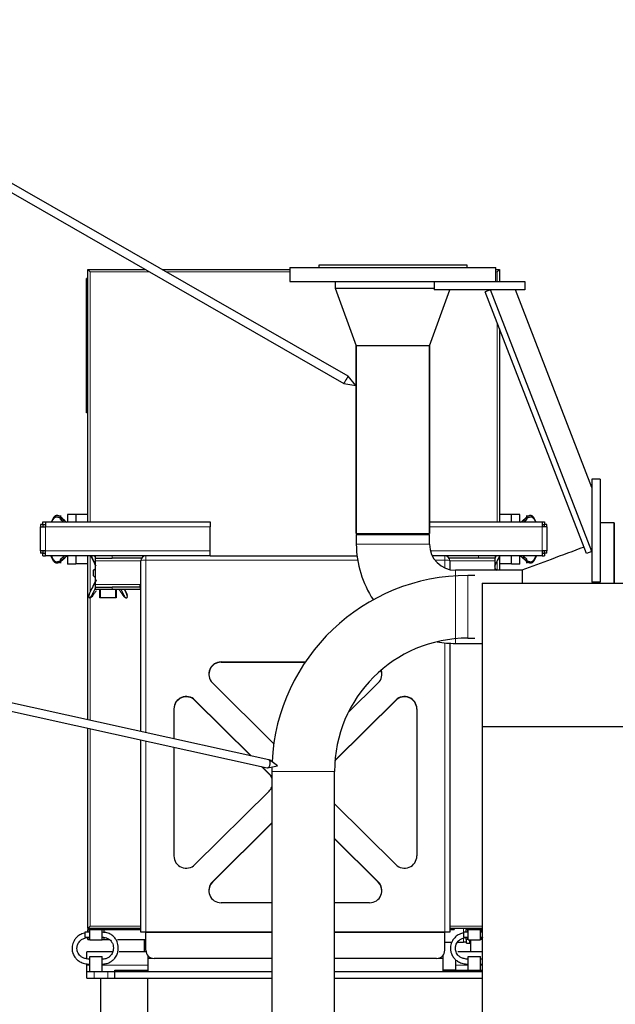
# Model space of a CAD drawing. Header units: inches. Extents: x 0 to 20790, y -12 to 14700.
# Tile 120 of 132: x 13544 to 14267, y 11791 to 12987. Entities that reach past the tile are written whole.
import ezdxf

# ---------------------------------------------------------------- set-up
doc = ezdxf.new("R2010")
doc.units = ezdxf.units.IN
doc.layers.add('1', color=7, linetype='Continuous', true_color=0xffffff)
doc.layers.add('254', color=7, linetype='Continuous', true_color=0xffffff)

msp = doc.modelspace()

# ---------------------------------------------------------------- linework, layer by layer
at = {"layer": '1', "color": 2, "linetype": 'Continuous', "lineweight": 25}
for p, q in [((13871.802, 12685.691), (13871.802, 12668.691)), ((13871.802, 12685.691), (14121.802, 12685.691)), ((13906.802, 12688.691), (13906.802, 12685.691)), ((14086.802, 12688.691), (13906.802, 12688.691)), ((14086.802, 12685.691), (14086.802, 12688.691)), ((14121.802, 12668.691), (14121.802, 12685.691)), ((13626.302, 12670.476), (13626.302, 12683.191)), ((13626.302, 12683.191), (13696.498, 12683.191)), ((13629.102, 12680.391), (13626.302, 12683.191)), ((13716.592, 12683.191), (13871.802, 12683.191)), ((14121.802, 12683.191), (14126.302, 12683.191)), ((14123.502, 12680.391), (14126.302, 12683.191)), ((14126.302, 12683.191), (14126.302, 12668.691)), ((13624.802, 12666.191), (13624.802, 12672.191)), ((13626.302, 12672.191), (13624.802, 12672.191)), ((13624.802, 12515.191), (13624.802, 12666.191)), ((13626.302, 12666.191), (13626.302, 12670.476)), ((13626.302, 12515.191), (13626.302, 12666.191)), ((13871.802, 12668.691), (14071.806, 12668.691)), ((13926.802, 12668.691), (13926.802, 12660.691)), ((14046.802, 12668.691), (14046.802, 12658.691)), ((14071.803, 12668.691), (14156.802, 12668.691)), ((14156.802, 12668.691), (14156.802, 12658.691)), ((13926.802, 12660.691), (13952.28, 12590.691)), ((13926.802, 12660.691), (14046.803, 12660.691)), ((13926.802, 12660.691), (14046.803, 12660.691)), ((14041.325, 12590.691), (14066.074, 12658.69)), ((14156.802, 12658.691), (14046.802, 12658.691)), ((14115.273, 12658.691), (14108.946, 12656.243)), ((14231.976, 12338.3), (14108.946, 12656.243)), ((14238.302, 12340.748), (14115.273, 12658.691)), ((14238.302, 12418.693), (14145.434, 12658.689)), ((14126.302, 12611.378), (14126.302, 12376.691)), ((13996.802, 12590.691), (13952.28, 12590.691)), ((13952.352, 12590.691), (13952.352, 12362.691)), ((13952.352, 12362.691), (13952.352, 12590.691)), ((14041.325, 12590.691), (13996.802, 12590.691)), ((14041.252, 12362.691), (14041.252, 12590.691)), ((14041.252, 12590.691), (14041.252, 12362.691)), ((13624.802, 12509.191), (13624.802, 12515.191)), ((13626.302, 12509.191), (13624.802, 12509.191)), ((13626.302, 12510.906), (13626.302, 12515.191)), ((13626.302, 12376.683), (13626.302, 12510.906)), ((14248.302, 12428.691), (14238.302, 12428.691)), ((14238.302, 12428.691), (14238.302, 12303.691)), ((14248.302, 12428.691), (14248.302, 12303.691)), ((13571.804, 12373.691), (13571.804, 12376.691)), ((13571.804, 12376.691), (13574.802, 12376.691)), ((13574.802, 12376.691), (13574.802, 12370.691)), ((13574.802, 12376.691), (13774.802, 12376.691)), ((13601.802, 12385.891), (13601.802, 12376.691)), ((13611.802, 12385.891), (13601.802, 12385.891)), ((13611.802, 12385.891), (13611.802, 12385.691)), ((13626.302, 12385.691), (13611.802, 12385.691)), ((13611.802, 12385.691), (13611.802, 12376.691)), ((13774.802, 12376.691), (13774.802, 12370.691)), ((14041.252, 12376.691), (14177.802, 12376.691)), ((14140.802, 12385.691), (14126.302, 12385.691)), ((14150.802, 12385.891), (14140.802, 12385.891)), ((14140.802, 12385.691), (14140.802, 12385.891)), ((14140.802, 12376.691), (14140.802, 12385.691)), ((14150.802, 12376.691), (14150.802, 12385.891)), ((14177.802, 12376.691), (14180.8, 12376.691)), ((14177.802, 12376.691), (14177.802, 12370.691)), ((14180.8, 12376.691), (14180.8, 12373.691)), ((14265.302, 12375.691), (14248.302, 12375.691)), ((14265.302, 12375.691), (14248.303, 12375.691)), ((14265.302, 12302.455), (14265.302, 12375.691)), ((14265.302, 12375.691), (14265.302, 12302.446)), ((13568.802, 12373.689), (13568.802, 12370.691)), ((13568.802, 12370.691), (13574.802, 12370.691)), ((13568.802, 12341.691), (13568.802, 12370.691)), ((13571.852, 12373.689), (13571.852, 12370.691)), ((13774.802, 12341.691), (13774.802, 12370.691)), ((13952.352, 12362.691), (14041.252, 12362.691)), ((13977.802, 12362.69), (13977.802, 12361.69)), ((14183.802, 12370.691), (14177.802, 12370.691)), ((14180.752, 12370.691), (14180.752, 12373.689)), ((14183.802, 12370.691), (14183.802, 12373.689)), ((14183.802, 12370.691), (14183.802, 12341.691)), ((13952.352, 12361.691), (13952.352, 12349.691)), ((13952.352, 12361.691), (13996.802, 12361.691)), ((13996.802, 12361.691), (14041.252, 12361.691)), ((14041.252, 12349.691), (14041.252, 12361.691)), ((13568.802, 12341.691), (13568.802, 12338.693)), ((13574.802, 12341.691), (13568.802, 12341.691)), ((13571.804, 12335.691), (13571.804, 12338.691)), ((13571.852, 12341.691), (13571.852, 12338.693)), ((13574.802, 12335.691), (13574.802, 12341.691)), ((13774.802, 12335.691), (13774.802, 12341.691)), ((14183.802, 12341.691), (14177.802, 12341.691)), ((14177.802, 12341.691), (14177.802, 12335.691)), ((14180.752, 12338.693), (14180.752, 12341.691)), ((14180.8, 12338.691), (14180.8, 12335.691)), ((14183.802, 12338.693), (14183.802, 12341.691)), ((14238.302, 12340.748), (14231.976, 12338.3)), ((13571.804, 12335.691), (13574.802, 12335.691)), ((13601.802, 12335.691), (13601.802, 12325.491)), ((13611.802, 12335.691), (13611.802, 12325.691)), ((13626.302, 12136.533), (13626.302, 12335.685)), ((13635.802, 12332.691), (13635.802, 12335.691)), ((13635.802, 12329.691), (13635.802, 12332.691)), ((13635.802, 12332.691), (13655.802, 12332.691)), ((13635.802, 12300.691), (13635.802, 12329.691)), ((13691.606, 12332.691), (13655.802, 12332.691)), ((13690.802, 12122.287), (13690.802, 12329.691)), ((13774.802, 12335.691), (13953.167, 12335.691)), ((14100.802, 12332.691), (14064.999, 12332.691)), ((14065.802, 12329.691), (14065.802, 12318.923)), ((14120.802, 12332.691), (14100.802, 12332.691)), ((14120.802, 12335.691), (14120.802, 12332.691)), ((14120.802, 12329.691), (14120.802, 12332.691)), ((14120.802, 12318.141), (14120.802, 12329.691)), ((14126.302, 12334.953), (14126.302, 12318.141)), ((14140.802, 12325.691), (14140.802, 12335.691)), ((14150.802, 12325.491), (14150.802, 12335.691)), ((14177.802, 12335.691), (14180.8, 12335.691)), ((13611.802, 12325.491), (13601.802, 12325.491)), ((13611.802, 12325.691), (13611.802, 12325.491)), ((13626.302, 12325.691), (13611.802, 12325.691)), ((13633.343, 12318.161), (13635.802, 12320.247)), ((13633.343, 12311.161), (13633.343, 12318.161)), ((14153.204, 12318.141), (14072.802, 12318.141)), ((14120.802, 12320.315), (14123.343, 12318.161)), ((14123.343, 12318.161), (14123.343, 12318.141)), ((14140.802, 12325.691), (14126.302, 12325.691)), ((14140.802, 12325.491), (14140.802, 12325.691)), ((14150.802, 12325.491), (14140.802, 12325.491)), ((14153.913, 12318.322), (14153.913, 12302.452)), ((13635.802, 12309.076), (13633.343, 12311.161)), ((14096.302, 12311.737), (14087.802, 12311.737)), ((14105.302, 12302.453), (14105.302, 12128.483)), ((14105.302, 12302.453), (18099.802, 12302.453)), ((14248.302, 12303.691), (14238.302, 12303.691)), ((13635.802, 12297.691), (13635.802, 12300.691)), ((13635.802, 12297.691), (13655.802, 12297.691)), ((13635.802, 12294.691), (13635.802, 12297.691)), ((13655.802, 12294.691), (13635.802, 12294.691)), ((13640.802, 12284.691), (13640.802, 12294.691)), ((13641.843, 12284.491), (13641.843, 12294.691)), ((13689.802, 12297.691), (13655.802, 12297.691)), ((13689.802, 12294.691), (13655.802, 12294.691)), ((13659.843, 12294.691), (13659.843, 12284.491)), ((13660.802, 12294.691), (13660.802, 12284.691)), ((13690.803, 12300.691), (13689.802, 12300.691)), ((13689.802, 12297.691), (13689.802, 12300.691)), ((13689.802, 12297.691), (13689.802, 12294.691)), ((13641.843, 12284.691), (13640.802, 12284.691)), ((13659.843, 12284.491), (13641.843, 12284.491)), ((13660.802, 12284.691), (13659.843, 12284.691)), ((14087.802, 12235.644), (14096.302, 12235.644)), ((14065.802, 12229.442), (14065.802, 11878.691)), ((14072.802, 12229.241), (14105.304, 12229.241)), ((13788.229, 12206.797), (13890.446, 12206.797)), ((13788.229, 12206.406), (13890.184, 12206.406)), ((13852.168, 12107.497), (13777.622, 12181.408)), ((13978.983, 12181.408), (13942.517, 12145.253)), ((13824.606, 12092.759), (13756.409, 12160.375)), ((13824.099, 12092.871), (13756.409, 12159.985)), ((13926.381, 12086.798), (14000.196, 12159.985)), ((13926.416, 12087.223), (14000.196, 12160.375)), ((13730.802, 12149.859), (13730.802, 12113.458)), ((14025.802, 12149.859), (14025.802, 11971.245)), ((13626.302, 11883.191), (13626.302, 12126.283)), ((14105.302, 12128.483), (14105.302, 11747.743)), ((14105.302, 12128.483), (18099.802, 12128.483)), ((13690.802, 11878.691), (13690.802, 12112.041)), ((13730.802, 12103.218), (13730.802, 11971.245)), ((13846.483, 12070.678), (13837.385, 12079.698)), ((13846.483, 12071.068), (13837.892, 12079.586)), ((13849.752, 12073.691), (13849.752, 11713.691)), ((13849.752, 12073.691), (13849.756, 12073.691)), ((13925.852, 11713.691), (13925.852, 12073.691)), ((13756.409, 11960.728), (13846.483, 12050.036)), ((14000.196, 11960.728), (13925.853, 12034.439)), ((13777.622, 11939.696), (13849.752, 12011.211)), ((13777.622, 11939.305), (13849.752, 12010.821)), ((13925.853, 11992.373), (13978.983, 11939.696)), ((13925.853, 11991.982), (13978.983, 11939.305)), ((13849.755, 11914.307), (13788.229, 11914.307)), ((13968.376, 11914.307), (13925.85, 11914.307)), ((13626.302, 11883.191), (13629.102, 11885.991)), ((13628.802, 11878.441), (13622.802, 11878.441)), ((13622.802, 11878.441), (13622.802, 11872.441)), ((13622.802, 11872.441), (13628.802, 11872.441)), ((13690.802, 11883.191), (13626.302, 11883.191)), ((13626.302, 11881.691), (13628.302, 11881.691)), ((13626.302, 11878.441), (13626.302, 11881.691)), ((13626.302, 11869.691), (13626.302, 11872.441)), ((13628.302, 11881.691), (13628.803, 11881.691)), ((13628.302, 11878.441), (13628.302, 11881.691)), ((13628.302, 11869.691), (13628.302, 11872.441)), ((13628.802, 11881.691), (13643.802, 11881.691)), ((13628.802, 11869.191), (13628.802, 11881.691)), ((13643.802, 11869.191), (13643.802, 11881.691)), ((13643.802, 11881.691), (13646.302, 11881.691)), ((13646.302, 11881.691), (13690.802, 11881.691)), ((13646.302, 11878.441), (13646.302, 11881.691)), ((13646.302, 11869.691), (13646.302, 11872.441)), ((13696.802, 11878.691), (13690.802, 11878.691)), ((13696.802, 11878.298), (13696.802, 11878.691)), ((13849.756, 11878.691), (13696.802, 11878.691)), ((13696.802, 11856.691), (13696.802, 11878.298)), ((14059.802, 11878.691), (13925.85, 11878.691)), ((14059.802, 11878.298), (14059.802, 11878.691)), ((14065.802, 11878.691), (14059.802, 11878.691)), ((14059.802, 11856.691), (14059.802, 11878.298)), ((14105.302, 11883.191), (14065.802, 11883.191)), ((14065.803, 11881.691), (14071.302, 11881.691)), ((14071.302, 11883.191), (14071.302, 11881.691)), ((14088.302, 11878.441), (14082.302, 11878.441)), ((14082.302, 11878.441), (14082.302, 11872.441)), ((14082.302, 11872.441), (14088.302, 11872.441)), ((14087.802, 11881.691), (14085.802, 11881.691)), ((14085.802, 11878.441), (14085.802, 11881.691)), ((14085.802, 11869.691), (14085.802, 11872.173)), ((14086.302, 11881.691), (14086.302, 11883.191)), ((14088.303, 11881.691), (14087.802, 11881.691)), ((14087.802, 11878.441), (14087.802, 11881.691)), ((14087.802, 11869.691), (14087.802, 11872.441)), ((14088.302, 11881.691), (14103.302, 11881.691)), ((14088.302, 11869.191), (14088.302, 11881.691)), ((14090.302, 11881.691), (14090.302, 11883.191)), ((14103.302, 11869.191), (14103.302, 11881.691)), ((14103.802, 11881.691), (14103.302, 11881.691)), ((14105.302, 11881.691), (14103.802, 11881.691)), ((14103.802, 11878.441), (14103.802, 11881.691)), ((14103.802, 11869.691), (14103.802, 11872.441)), ((14104.302, 11881.691), (14104.302, 11883.191)), ((13626.302, 11869.691), (13628.302, 11869.691)), ((13628.302, 11869.691), (13628.803, 11869.691)), ((13628.802, 11869.191), (13643.802, 11869.191)), ((13643.802, 11869.691), (13646.302, 11869.691)), ((13646.302, 11869.691), (13652.706, 11869.691)), ((13662.226, 11869.691), (13696.802, 11869.691)), ((13695.302, 11854.691), (13695.302, 11869.691)), ((14059.799, 11866.647), (14068.585, 11866.647)), ((14075.579, 11866.647), (14082.302, 11866.647)), ((14087.802, 11869.691), (14085.802, 11869.691)), ((14086.302, 11865.257), (14086.302, 11869.691)), ((14086.302, 11865.257), (14090.302, 11865.257)), ((14088.303, 11869.691), (14087.802, 11869.691)), ((14088.302, 11869.191), (14103.302, 11869.191)), ((14090.302, 11868.102), (14090.302, 11869.191)), ((14090.302, 11865.257), (14090.302, 11868.102)), ((14090.302, 11868.102), (14091.303, 11868.102)), ((14091.302, 11854.691), (14091.302, 11869.19)), ((14103.802, 11869.691), (14103.302, 11869.691)), ((14105.302, 11869.691), (14103.802, 11869.691)), ((13625.302, 11846.364), (13625.302, 11854.691)), ((13656.382, 11854.691), (13625.302, 11854.691)), ((13628.802, 11830.691), (13628.802, 11849.191)), ((13628.802, 11849.191), (13643.802, 11849.191)), ((13643.802, 11830.691), (13643.802, 11849.191)), ((13697.004, 11854.691), (13664.561, 11854.691)), ((13699.302, 11850.076), (13699.302, 11846.691)), ((14057.302, 11850.076), (14057.302, 11846.691)), ((14105.302, 11854.691), (14075.402, 11854.691)), ((14088.302, 11832.691), (14088.302, 11849.191)), ((14088.302, 11849.191), (14103.302, 11849.191)), ((14103.302, 11832.691), (14103.302, 11849.191)), ((13625.302, 11838.691), (13625.302, 11840.349)), ((13625.302, 11830.691), (13625.302, 11838.691)), ((13699.302, 11846.691), (13699.302, 11830.691)), ((13849.753, 11846.691), (13706.802, 11846.691)), ((14049.802, 11846.691), (13925.851, 11846.691)), ((14057.302, 11846.691), (14057.302, 11830.691)), ((14073.302, 11838.691), (14073.302, 11844.962)), ((14073.302, 11832.734), (14073.302, 11838.691)), ((13625.302, 11830.691), (13634.089, 11830.691)), ((13625.302, 11822.691), (13625.302, 11830.691)), ((13634.089, 11830.691), (13650.516, 11830.691)), ((13650.516, 11830.691), (13659.261, 11830.691)), ((13659.261, 11832.691), (13699.307, 11832.691)), ((13659.261, 11822.691), (13659.261, 11832.691)), ((13659.302, 11830.691), (13849.754, 11830.691)), ((13659.302, 11822.691), (13659.302, 11830.691)), ((13925.846, 11830.691), (14105.299, 11830.691)), ((14057.295, 11832.691), (14105.301, 11832.691)), ((14057.297, 11832.734), (14073.299, 11832.734)), ((13625.302, 11822.691), (13634.089, 11822.691)), ((13634.089, 11822.691), (13650.516, 11822.691)), ((13699.052, 11822.401), (13642.302, 11822.401)), ((13642.302, 11550.55), (13642.302, 11822.401)), ((13650.516, 11822.691), (13659.261, 11822.691)), ((13659.261, 11822.399), (13659.261, 11822.691)), ((13659.261, 11822.691), (13659.306, 11822.691)), ((13659.302, 11822.691), (13849.754, 11822.691)), ((13674.262, 11822.691), (13674.262, 11822.396)), ((13699.052, 11578.691), (13699.052, 11822.401)), ((13925.846, 11822.691), (14105.299, 11822.691))]:
    msp.add_line(p, q, dxfattribs=at)
at = {"layer": '1', "color": 110, "linetype": 'Continuous', "lineweight": 13}
for p, q in [((13701.378, 12680.391), (13629.102, 12680.391)), ((13629.102, 12680.391), (13629.102, 12376.682)), ((13871.807, 12680.391), (13721.478, 12680.391)), ((14123.502, 12680.391), (14121.795, 12680.391)), ((14123.502, 12668.686), (14123.502, 12680.391)), ((13626.302, 12666.191), (13624.802, 12666.191)), ((14123.502, 12376.682), (14123.502, 12618.614)), ((13626.302, 12515.191), (13624.802, 12515.191)), ((13774.802, 12370.691), (13574.802, 12370.691)), ((13574.802, 12370.691), (13574.802, 12341.691)), ((14177.802, 12370.691), (14041.252, 12370.691)), ((14177.802, 12341.691), (14177.802, 12370.691)), ((13574.802, 12341.691), (13774.802, 12341.691)), ((14041.252, 12349.691), (13952.352, 12349.691)), ((14042.284, 12341.691), (14177.802, 12341.691)), ((13629.102, 12335.683), (13629.102, 12291.569)), ((13690.805, 12329.691), (13635.802, 12329.691)), ((13655.802, 12335.691), (13655.802, 12332.691)), ((13696.802, 12330.472), (13696.802, 12120.958)), ((13953.892, 12330.472), (13696.802, 12330.472)), ((14059.802, 12330.472), (14047.778, 12330.472)), ((14059.802, 12320.942), (14059.802, 12330.472)), ((14120.802, 12329.691), (14065.8, 12329.691)), ((14100.802, 12332.691), (14100.802, 12335.691)), ((14123.502, 12318.132), (14123.502, 12329.328)), ((14072.802, 12318.141), (14072.802, 12273.691)), ((14087.802, 12311.737), (14087.802, 12235.644)), ((13689.802, 12300.691), (13635.802, 12300.691)), ((13655.802, 12297.691), (13655.802, 12294.691)), ((13629.102, 12286.182), (13629.102, 12135.916)), ((14072.802, 12273.691), (14072.802, 12229.241)), ((14059.802, 11878.691), (14059.802, 12229.943)), ((13788.229, 12206.797), (13788.229, 12206.406)), ((13756.409, 12160.375), (13756.409, 12159.985)), ((14000.196, 12160.375), (14000.196, 12159.985)), ((13629.102, 12125.676), (13629.102, 11885.991)), ((13696.802, 12110.723), (13696.802, 11878.691)), ((13846.483, 12071.068), (13846.483, 12070.678)), ((13849.756, 12073.691), (13925.849, 12073.691)), ((13777.622, 11939.696), (13777.622, 11939.305)), ((13978.983, 11939.696), (13978.983, 11939.305)), ((13629.102, 11885.991), (13690.81, 11885.991)), ((14065.797, 11885.991), (14105.302, 11885.991)), ((13849.756, 11878.298), (13696.802, 11878.298)), ((14059.802, 11878.298), (13925.85, 11878.298)), ((14082.302, 11883.192), (14082.302, 11878.444)), ((14082.302, 11871.428), (14082.302, 11866.647)), ((13628.803, 11838.691), (13625.302, 11838.691)), ((13699.302, 11838.691), (13643.803, 11838.691)), ((13706.802, 11846.691), (13699.302, 11846.691)), ((14057.302, 11846.691), (14049.802, 11846.691)), ((14088.302, 11838.691), (14073.302, 11838.691)), ((14105.302, 11838.691), (14103.302, 11838.691)), ((13634.089, 11822.691), (13634.089, 11830.691)), ((13650.516, 11822.691), (13650.516, 11830.691))]:
    msp.add_line(p, q, dxfattribs=at)
at = {"layer": '1', "color": 2, "linetype": 'Continuous', "lineweight": 25}
for centre, radius, start, end in [((14072.802, 12349.691), 120.45, 180, 214.059375), ((14072.802, 12349.691), 31.55, 180, 270), ((13696.802, 12329.691), 6, 90, 180), ((14059.802, 12329.691), 6, 0, 90), ((14087.802, 12073.691), 238.047, 90, 177.1875), ((14087.802, 12073.691), 161.953, 90, 180), ((14072.802, 12349.691), 120.45, 259.367344, 270), ((14087.802, 12073.691), 238.047, 178.668281, 180), ((13706.802, 11856.691), 10, 180, 270), ((14049.802, 11856.691), 10, 270, 0)]:
    msp.add_arc(centre, radius, start, end, dxfattribs=at)
at = {"layer": '1', "color": 110, "linetype": 'Continuous', "lineweight": 13}
for centre, start_param, end_param in [((13696.802, 12329.691), 4.71238898, 6.28318531), ((14059.802, 12329.691), 3.14159265, 4.71238898)]:
    msp.add_ellipse(centre, major_axis=(-6, 0), ratio=0.1301739, start_param=start_param, end_param=end_param, dxfattribs=at)
at = {"layer": '1', "color": 2, "linetype": 'Continuous', "lineweight": 25}
for centre, major_axis, ratio, start_param, end_param in [((13788.229, 12191.924), (15, 0), 0.99149118, 1.57079633, 3.92699082), ((13788.229, 12191.534), (15, 0), 0.99149118, 1.57079633, 3.14156811), ((13968.376, 12191.924), (15, 0), 0.99149118, 5.49778714, 6.61594869), ((13968.376, 12191.534), (15, 0), 0.99149118, 0.00002454, 0.35404277), ((13745.802, 12149.859), (-15, 0), 0.99149118, 3.92699082, 6.28318531), ((13745.802, 12149.469), (-15, 0), 0.99149118, 3.92699082, 6.28318531), ((14010.802, 12149.859), (15, 0), 0.99149118, 0, 2.35619449), ((14010.802, 12149.469), (15, 0), 0.99149118, 0, 2.35619449), ((13835.876, 12060.552), (-15, 0), 0.99149118, 3.53110106, 3.92699082), ((13835.876, 12060.161), (-15, 0), 0.99149118, 3.53110106, 3.92699082), ((13835.876, 12060.552), (-15, 0), 0.99149118, 2.35619449, 2.75208425), ((13745.802, 11971.245), (-15, 0), 0.99149118, 0, 2.35619449), ((14010.802, 11971.245), (15, 0), 0.99149118, 3.92699082, 6.28318531), ((13788.229, 11929.179), (15, 0), 0.99149118, 2.35619449, 4.71238898), ((13788.229, 11928.789), (15, 0), 0.99149118, 2.35619449, 3.1416172), ((13968.376, 11929.179), (15, 0), 0.99149118, 4.71238898, 7.06858347), ((13968.376, 11928.789), (15, 0), 0.99149118, 6.28316076, 7.06858347), ((14082.302, 11865.952), (4, 0), 0.17364818, 0, 1.57079633)]:
    msp.add_ellipse(centre, major_axis=major_axis, ratio=ratio, start_param=start_param, end_param=end_param, dxfattribs=at)
for points, degree, knots in [([(13592.078, 12383.567), (13591.978, 12383.624), (13591.349, 12383.97), (13590.406, 12384.363), (13589.237, 12384.596), (13588.323, 12384.633), (13587.534, 12384.449), (13586.945, 12384.194), (13586.54, 12383.954), (13586.171, 12383.682), (13585.718, 12383.284), (13585.005, 12382.517), (13584.171, 12381.283), (13583.322, 12379.723), (13582.588, 12378.198), (13582.132, 12377.194), (13581.924, 12376.723)], 3, [0, 0, 0, 0, 0.02391648, 0.14783605, 0.20979584, 0.27175563, 0.33371542, 0.36469531, 0.39567521, 0.4266551, 0.45763499, 0.51959478, 0.64351436, 0.76743394, 0.89135351, 1, 1, 1, 1]), ([(13582.759, 12376.704), (13582.896, 12377.013), (13583.288, 12377.871), (13583.99, 12379.266), (13584.802, 12380.598), (13585.495, 12381.479), (13585.937, 12381.956), (13586.299, 12382.286), (13586.7, 12382.572), (13587.293, 12382.851), (13588.1, 12383.025), (13589.056, 12382.951), (13590.29, 12382.7), (13591.751, 12382.149), (13592.797, 12381.562), (13593.302, 12381.254)], 3, [0, 0, 0, 0, 0.07407407, 0.20634921, 0.33862434, 0.4047619, 0.43783069, 0.47089947, 0.50396825, 0.53703704, 0.6031746, 0.66931217, 0.73544974, 0.86772487, 1, 1, 1, 1]), ([(13593.302, 12381.254), (13593.302, 12381.387), (13593.302, 12381.661), (13593.302, 12382.008), (13593.302, 12382.373), (13593.302, 12382.742), (13593.302, 12383.045), (13593.302, 12383.342), (13593.302, 12383.684), (13593.302, 12383.981), (13593.302, 12384.194), (13593.302, 12384.313), (13593.302, 12384.4), (13593.302, 12384.453), (13593.302, 12384.427), (13593.302, 12384.327), (13593.302, 12384.186), (13593.302, 12384.015), (13593.302, 12383.792), (13593.302, 12383.542), (13593.302, 12383.258), (13593.302, 12382.947), (13593.302, 12382.772)], 5, [0, 0, 0, 0, 0, 0, 0.10425453, 0.20832957, 0.25, 0.25, 0.25, 0.31281988, 0.41711025, 0.5, 0.5, 0.5, 0.52105121, 0.62518273, 0.7291347, 0.75, 0.75, 0.75, 0.86391491, 1, 1, 1, 1, 1, 1]), ([(13600.867, 12376.009), (13600.515, 12376.344), (13599.649, 12377.158), (13598.244, 12378.459), (13596.644, 12379.92), (13595.005, 12381.384), (13593.875, 12382.328), (13593.302, 12382.772)], 3, [0, 0, 0, 0, 0.14773484, 0.36080113, 0.57386742, 0.78693371, 1, 1, 1, 1]), ([(13593.302, 12379.602), (13593.302, 12379.602), (13593.302, 12379.606), (13593.302, 12379.642), (13593.302, 12379.715), (13593.302, 12379.817), (13593.302, 12380.003), (13593.302, 12380.251), (13593.302, 12380.494), (13593.302, 12380.771), (13593.302, 12381.075), (13593.302, 12381.254)], 5, [0, 0, 0, 0, 0, 0, 0.04844541, 0.28970288, 0.42004995, 0.42004995, 0.42004995, 0.67425772, 1, 1, 1, 1, 1, 1]), ([(14159.302, 12382.772), (14158.73, 12382.328), (14157.6, 12381.384), (14155.961, 12379.92), (14154.361, 12378.459), (14152.956, 12377.158), (14152.09, 12376.344), (14151.738, 12376.009)], 3, [0, 0, 0, 0, 0.21306629, 0.42613258, 0.63919887, 0.85226516, 1, 1, 1, 1]), ([(14159.302, 12382.772), (14159.302, 12382.947), (14159.302, 12383.258), (14159.302, 12383.542), (14159.302, 12383.792), (14159.302, 12384.015), (14159.302, 12384.186), (14159.302, 12384.327), (14159.302, 12384.427), (14159.302, 12384.453), (14159.302, 12384.4), (14159.302, 12384.313), (14159.302, 12384.194), (14159.302, 12383.981), (14159.302, 12383.684), (14159.302, 12383.342), (14159.302, 12383.045), (14159.302, 12382.742), (14159.302, 12382.373), (14159.302, 12382.008), (14159.302, 12381.661), (14159.302, 12381.387), (14159.302, 12381.254)], 5, [0, 0, 0, 0, 0, 0, 0.13608509, 0.25, 0.25, 0.25, 0.2708653, 0.37481727, 0.47894879, 0.5, 0.5, 0.5, 0.58288975, 0.68718012, 0.75, 0.75, 0.75, 0.79167043, 0.89574547, 1, 1, 1, 1, 1, 1]), ([(14159.302, 12381.254), (14159.808, 12381.562), (14160.854, 12382.149), (14162.315, 12382.7), (14163.549, 12382.951), (14164.505, 12383.025), (14165.312, 12382.851), (14165.905, 12382.572), (14166.306, 12382.286), (14166.668, 12381.956), (14167.11, 12381.479), (14167.803, 12380.598), (14168.615, 12379.266), (14169.317, 12377.871), (14169.709, 12377.013), (14169.846, 12376.704)], 3, [0, 0, 0, 0, 0.13227513, 0.26455026, 0.33068783, 0.3968254, 0.46296296, 0.49603175, 0.52910053, 0.56216931, 0.5952381, 0.66137566, 0.79365079, 0.92592593, 1, 1, 1, 1]), ([(14159.302, 12380.17), (14159.302, 12380.17), (14159.302, 12380.17), (14159.302, 12380.17), (14159.302, 12380.282), (14159.302, 12380.438), (14159.302, 12380.608), (14159.302, 12380.785), (14159.302, 12381.076), (14159.302, 12381.299), (14159.302, 12381.483), (14159.302, 12381.666), (14159.302, 12381.926), (14159.302, 12382.173), (14159.302, 12382.347), (14159.302, 12382.517), (14159.302, 12382.682), (14159.302, 12382.772)], 5, [0, 0, 0, 0, 0, 0, 0.00004166, 0.00004166, 0.00004166, 0.26051487, 0.33336111, 0.33336111, 0.33336111, 0.53794685, 0.66668055, 0.66668055, 0.66668055, 0.81429495, 1, 1, 1, 1, 1, 1]), ([(14159.302, 12381.254), (14159.302, 12381.075), (14159.302, 12380.832), (14159.302, 12380.607), (14159.302, 12380.402), (14159.302, 12380.222), (14159.302, 12380.17)], 5, [0, 0, 0, 0, 0, 0, 0.70337497, 1, 1, 1, 1, 1, 1]), ([(14170.681, 12376.723), (14170.473, 12377.194), (14170.017, 12378.198), (14169.283, 12379.723), (14168.434, 12381.283), (14167.6, 12382.517), (14166.887, 12383.284), (14166.434, 12383.682), (14166.065, 12383.954), (14165.66, 12384.194), (14165.071, 12384.449), (14164.282, 12384.633), (14163.368, 12384.596), (14162.199, 12384.363), (14161.256, 12383.97), (14160.627, 12383.624), (14160.527, 12383.567)], 3, [0, 0, 0, 0, 0.10864649, 0.23256606, 0.35648564, 0.48040522, 0.54236501, 0.5733449, 0.60432479, 0.63530469, 0.66628458, 0.72824437, 0.79020416, 0.85216395, 0.97608352, 1, 1, 1, 1]), ([(14228.909, 12346.225), (14215.54, 12341.265), (14202.171, 12336.306), (14176.937, 12326.945), (14165.071, 12322.543), (14153.206, 12318.141)], 3, [0, 0, 0, 0, 0.52978783, 0.52978783, 1, 1, 1, 1]), ([(13592.078, 12327.756), (13591.978, 12327.699), (13591.349, 12327.353), (13590.406, 12326.96), (13589.237, 12326.727), (13588.323, 12326.69), (13587.534, 12326.874), (13586.945, 12327.129), (13586.54, 12327.368), (13586.171, 12327.64), (13585.718, 12328.038), (13585.005, 12328.805), (13584.171, 12330.04), (13583.322, 12331.599), (13582.557, 12333.19), (13581.946, 12334.54), (13581.591, 12335.36), (13581.471, 12335.642)], 3, [0, 0, 0, 0, 0.02214509, 0.13688649, 0.19425719, 0.25162789, 0.30899859, 0.33768394, 0.3663693, 0.39505465, 0.42374, 0.4811107, 0.5958521, 0.7105935, 0.8253349, 0.9400763, 1, 1, 1, 1]), ([(13582.303, 12335.678), (13582.349, 12335.568), (13582.63, 12334.905), (13583.167, 12333.691), (13583.99, 12332.057), (13584.802, 12330.725), (13585.495, 12329.843), (13585.937, 12329.367), (13586.299, 12329.036), (13586.7, 12328.75), (13587.293, 12328.472), (13588.1, 12328.298), (13589.056, 12328.371), (13590.29, 12328.622), (13591.751, 12329.174), (13592.797, 12329.76), (13593.302, 12330.069)], 3, [0, 0, 0, 0, 0.02418199, 0.14615924, 0.26813649, 0.39011374, 0.45110237, 0.48159668, 0.512091, 0.54258531, 0.57307962, 0.63406825, 0.69505687, 0.7560455, 0.87802275, 1, 1, 1, 1]), ([(13600.867, 12335.314), (13600.515, 12334.979), (13599.649, 12334.164), (13598.244, 12332.864), (13596.644, 12331.403), (13595.005, 12329.939), (13593.875, 12328.994), (13593.302, 12328.551)], 3, [0, 0, 0, 0, 0.14773484, 0.36080113, 0.57386742, 0.78693371, 1, 1, 1, 1]), ([(13593.302, 12331.153), (13593.302, 12331.16), (13593.302, 12331.228), (13593.302, 12331.295), (13593.302, 12331.357), (13593.302, 12331.413), (13593.302, 12331.497), (13593.302, 12331.545), (13593.302, 12331.585), (13593.302, 12331.619), (13593.302, 12331.685), (13593.302, 12331.722), (13593.302, 12331.731), (13593.302, 12331.719), (13593.302, 12331.673), (13593.302, 12331.616), (13593.302, 12331.555), (13593.302, 12331.481), (13593.302, 12331.319), (13593.302, 12331.071), (13593.302, 12330.828), (13593.302, 12330.552), (13593.302, 12330.248), (13593.302, 12330.069)], 5, [0, 0, 0, 0, 0, 0, 0.01071704, 0.09574503, 0.0999775, 0.0999775, 0.0999775, 0.17707431, 0.19998, 0.19998, 0.19998, 0.34368253, 0.399985, 0.399985, 0.399985, 0.51008548, 0.59999, 0.59999, 0.59999, 0.77532519, 1, 1, 1, 1, 1, 1]), ([(13593.302, 12330.069), (13593.302, 12329.936), (13593.302, 12329.662), (13593.302, 12329.315), (13593.302, 12328.95), (13593.302, 12328.581), (13593.302, 12328.278), (13593.302, 12328.04), (13593.302, 12327.868), (13593.302, 12327.705), (13593.302, 12327.506), (13593.302, 12327.305), (13593.302, 12327.188), (13593.302, 12327.093), (13593.302, 12327.01), (13593.302, 12326.923), (13593.302, 12326.894), (13593.302, 12326.888), (13593.302, 12326.902), (13593.302, 12326.952), (13593.302, 12326.997), (13593.302, 12327.06), (13593.302, 12327.136), (13593.302, 12327.307), (13593.302, 12327.531), (13593.302, 12327.781), (13593.302, 12328.065), (13593.302, 12328.375), (13593.302, 12328.551)], 5, [0, 0, 0, 0, 0, 0, 0.10425453, 0.20832957, 0.25, 0.25, 0.25, 0.31281988, 0.375, 0.375, 0.375, 0.41711025, 0.5, 0.5, 0.5, 0.52105121, 0.625, 0.625, 0.625, 0.62518273, 0.7291347, 0.75, 0.75, 0.75, 0.86391491, 1, 1, 1, 1, 1, 1]), ([(13636.322, 12323.004), (13636.015, 12323.616), (13635.137, 12325.376), (13633.706, 12328.263), (13632.315, 12331.078), (13631.203, 12333.31), (13630.532, 12334.662), (13630.141, 12335.457), (13630.022, 12335.697)], 3, [0, 0, 0, 0, 0.14160443, 0.40834222, 0.67508002, 0.80844892, 0.94181782, 1, 1, 1, 1]), ([(13630.117, 12335.716), (13630.546, 12334.849), (13632.333, 12331.357), (13633.994, 12327.857), (13635.304, 12325.196)], 3, [0, 0, 0, 0, 0.25008587, 1, 1, 1, 1]), ([(13634.18, 12335.723), (13634.213, 12335.657), (13634.507, 12335.053), (13634.998, 12334.046), (13635.466, 12333.101), (13635.667, 12332.697)], 3, [0, 0, 0, 0, 0.06607693, 0.6021981, 1, 1, 1, 1]), ([(14120.363, 12323.173), (14121.885, 12326.207), (14123.858, 12330.239), (14125.865, 12334.228), (14126.375, 12335.266)], 3, [0, 0, 0, 0, 0.73690754, 1, 1, 1, 1]), ([(14120.364, 12323.004), (14120.67, 12323.616), (14121.549, 12325.376), (14122.979, 12328.263), (14124.371, 12331.078), (14125.481, 12333.307), (14126.031, 12334.414), (14126.303, 12334.965)], 3, [0, 0, 0, 0, 0.15046411, 0.43389074, 0.71731737, 0.85903068, 1, 1, 1, 1]), ([(14159.302, 12328.551), (14158.73, 12328.994), (14157.6, 12329.939), (14155.961, 12331.403), (14154.361, 12332.864), (14152.956, 12334.164), (14152.09, 12334.979), (14151.738, 12335.314)], 3, [0, 0, 0, 0, 0.21306629, 0.42613258, 0.63919887, 0.85226516, 1, 1, 1, 1]), ([(14159.302, 12330.069), (14159.808, 12329.76), (14160.854, 12329.174), (14162.315, 12328.622), (14163.549, 12328.371), (14164.505, 12328.298), (14165.312, 12328.472), (14165.905, 12328.75), (14166.306, 12329.036), (14166.668, 12329.367), (14167.11, 12329.843), (14167.803, 12330.725), (14168.615, 12332.057), (14169.438, 12333.691), (14169.975, 12334.905), (14170.256, 12335.568), (14170.302, 12335.678)], 3, [0, 0, 0, 0, 0.12197725, 0.2439545, 0.30494313, 0.36593175, 0.42692038, 0.45741469, 0.487909, 0.51840332, 0.54889763, 0.60988626, 0.73186351, 0.85384076, 0.97581801, 1, 1, 1, 1]), ([(14159.302, 12330.069), (14159.302, 12330.248), (14159.302, 12330.552), (14159.302, 12330.828), (14159.302, 12331.071), (14159.302, 12331.319), (14159.302, 12331.481), (14159.302, 12331.555), (14159.302, 12331.616), (14159.302, 12331.673), (14159.302, 12331.703), (14159.302, 12331.713), (14159.302, 12331.719), (14159.302, 12331.72), (14159.302, 12331.72)], 5, [0, 0, 0, 0, 0, 0, 0.32574228, 0.57995005, 0.57995005, 0.57995005, 0.71029712, 0.86992508, 0.86992508, 0.86992508, 0.95155459, 1, 1, 1, 1, 1, 1]), ([(14159.302, 12328.551), (14159.302, 12328.375), (14159.302, 12328.065), (14159.302, 12327.781), (14159.302, 12327.531), (14159.302, 12327.307), (14159.302, 12327.136), (14159.302, 12327.06), (14159.302, 12326.997), (14159.302, 12326.952), (14159.302, 12326.902), (14159.302, 12326.888), (14159.302, 12326.894), (14159.302, 12326.923), (14159.302, 12327.01), (14159.302, 12327.093), (14159.302, 12327.188), (14159.302, 12327.305), (14159.302, 12327.506), (14159.302, 12327.705), (14159.302, 12327.868), (14159.302, 12328.04), (14159.302, 12328.278), (14159.302, 12328.581), (14159.302, 12328.95), (14159.302, 12329.315), (14159.302, 12329.662), (14159.302, 12329.936), (14159.302, 12330.069)], 5, [0, 0, 0, 0, 0, 0, 0.13608509, 0.25, 0.25, 0.25, 0.2708653, 0.37481727, 0.375, 0.375, 0.375, 0.47894879, 0.5, 0.5, 0.5, 0.58288975, 0.625, 0.625, 0.625, 0.68718012, 0.75, 0.75, 0.75, 0.79167043, 0.89574547, 1, 1, 1, 1, 1, 1]), ([(14171.134, 12335.642), (14171.014, 12335.36), (14170.659, 12334.54), (14170.048, 12333.19), (14169.283, 12331.599), (14168.434, 12330.04), (14167.6, 12328.805), (14166.887, 12328.038), (14166.434, 12327.64), (14166.065, 12327.368), (14165.66, 12327.129), (14165.071, 12326.874), (14164.282, 12326.69), (14163.368, 12326.727), (14162.199, 12326.96), (14161.256, 12327.353), (14160.627, 12327.699), (14160.527, 12327.756)], 3, [0, 0, 0, 0, 0.0599237, 0.1746651, 0.2894065, 0.4041479, 0.5188893, 0.57626, 0.60494535, 0.6336307, 0.66231606, 0.69100141, 0.74837211, 0.80574281, 0.86311351, 0.97785491, 1, 1, 1, 1]), ([(13636.323, 12306.15), (13634.8, 12303.116), (13632.157, 12297.712), (13629.054, 12291.605), (13627.579, 12287.991), (13627.262, 12286.36), (13627.295, 12285.445), (13627.646, 12284.961), (13628.172, 12284.709), (13628.944, 12284.703), (13630.287, 12285.168), (13631.247, 12285.943), (13631.897, 12286.712)], 3, [0, 0, 0, 0, 0.31045015, 0.56464225, 0.64733552, 0.72186007, 0.7692237, 0.79667955, 0.82793364, 0.86383522, 0.90484922, 1, 1, 1, 1]), ([(13636.322, 12306.319), (13636.015, 12305.707), (13635.137, 12303.947), (13633.706, 12301.059), (13632.315, 12298.245), (13631.203, 12296.013), (13630.376, 12294.347), (13629.563, 12292.691), (13628.783, 12291.057), (13628.209, 12289.725), (13627.912, 12288.843), (13627.778, 12288.367), (13627.696, 12288.036), (13627.628, 12287.75), (13627.548, 12287.472), (13627.481, 12287.298), (13627.472, 12287.355), (13627.497, 12287.42), (13627.505, 12287.438)], 3, [0, 0, 0, 0, 0.08346599, 0.24068942, 0.39791286, 0.47652458, 0.55513629, 0.63374801, 0.71235973, 0.79097144, 0.8302773, 0.84993023, 0.86958316, 0.88923609, 0.90888902, 0.94819488, 0.98750074, 1, 1, 1, 1]), ([(13632.527, 12287.551), (13632.297, 12287.197), (13631.826, 12286.54), (13631.245, 12285.96), (13630.822, 12285.727), (13630.541, 12285.69), (13630.469, 12285.874), (13630.521, 12286.129), (13630.627, 12286.368), (13630.769, 12286.64), (13630.984, 12287.038), (13631.381, 12287.805), (13631.982, 12289.04), (13632.727, 12290.599), (13633.495, 12292.19), (13634.275, 12293.796), (13634.998, 12295.277), (13635.466, 12296.222), (13635.667, 12296.625)], 3, [0, 0, 0, 0, 0.09309253, 0.18618507, 0.23273133, 0.2792776, 0.32582387, 0.349097, 0.37237014, 0.39564327, 0.4189164, 0.46546267, 0.5585552, 0.65164774, 0.74474027, 0.83783281, 0.93092534, 1, 1, 1, 1]), ([(13636.344, 12293.081), (13636.053, 12292.676), (13635.427, 12291.786), (13634.487, 12290.403), (13633.509, 12288.939), (13632.86, 12287.994), (13632.527, 12287.551)], 3, [0, 0, 0, 0, 0.2189534, 0.47930227, 0.73965113, 1, 1, 1, 1]), ([(13664.173, 12294.666), (13664.515, 12294.212), (13665.205, 12293.281), (13666.206, 12291.864), (13667.198, 12290.403), (13668.177, 12288.939), (13668.826, 12287.994), (13669.159, 12287.551)], 3, [0, 0, 0, 0, 0.18966827, 0.3922512, 0.59483414, 0.79741707, 1, 1, 1, 1]), ([(13669.159, 12287.551), (13669.389, 12287.197), (13669.859, 12286.54), (13670.441, 12285.96), (13670.864, 12285.727), (13671.145, 12285.69), (13671.217, 12285.874), (13671.164, 12286.129), (13671.059, 12286.368), (13670.916, 12286.64), (13670.702, 12287.038), (13670.305, 12287.805), (13669.703, 12289.04), (13668.958, 12290.599), (13668.19, 12292.19), (13667.535, 12293.54), (13667.134, 12294.36), (13666.997, 12294.642)], 3, [0, 0, 0, 0, 0.1050172, 0.21003439, 0.26254299, 0.31505159, 0.36756019, 0.39381449, 0.42006879, 0.44632309, 0.47257738, 0.52508598, 0.63010318, 0.73512038, 0.84013757, 0.94515477, 1, 1, 1, 1]), ([(13669.788, 12286.712), (13670.4, 12285.977), (13671.301, 12285.222), (13672.546, 12284.721), (13673.253, 12284.655), (13673.762, 12284.788), (13674.15, 12285.074), (13674.406, 12285.641), (13674.258, 12286.555), (13673.505, 12289.692), (13672.091, 12292.578), (13671.033, 12294.677)], 3, [0, 0, 0, 0, 0.15238667, 0.21551073, 0.26917088, 0.31405472, 0.35125583, 0.40647283, 0.49415131, 0.63643548, 1, 1, 1, 1]), ([(13671.144, 12294.678), (13671.199, 12294.568), (13671.527, 12293.905), (13672.123, 12292.691), (13672.902, 12291.057), (13673.476, 12289.725), (13673.774, 12288.843), (13673.907, 12288.367), (13673.99, 12288.036), (13674.057, 12287.75), (13674.138, 12287.472), (13674.205, 12287.298), (13674.216, 12287.371), (13674.134, 12287.54), (13674.035, 12287.691), (13673.988, 12287.76)], 3, [0, 0, 0, 0, 0.03029956, 0.18313465, 0.33596974, 0.48880483, 0.56522237, 0.60343115, 0.64163992, 0.67984869, 0.71805746, 0.79447501, 0.87089255, 0.9473101, 1, 1, 1, 1]), ([(13632.527, 12287.551), (13632.575, 12287.641), (13632.687, 12287.869), (13632.817, 12288.213), (13632.898, 12288.574), (13632.919, 12288.943), (13632.893, 12289.247), (13632.84, 12289.54), (13632.787, 12289.72), (13632.712, 12289.891), (13632.613, 12290.049), (13632.521, 12290.162)], 5, [0, 0, 0, 0, 0, 0, 0.18485782, 0.45994515, 0.66359753, 0.66359753, 0.66359753, 0.73611143, 1, 1, 1, 1, 1, 1]), ([(13669.159, 12287.551), (13669.11, 12287.641), (13669.03, 12287.806), (13668.961, 12287.976), (13668.903, 12288.15), (13668.842, 12288.397), (13668.795, 12288.657), (13668.776, 12288.84), (13668.774, 12289.024), (13668.793, 12289.247), (13668.845, 12289.538), (13668.897, 12289.715), (13668.971, 12289.884), (13669.073, 12290.049), (13669.192, 12290.196), (13669.222, 12290.23), (13669.253, 12290.263), (13669.286, 12290.295), (13669.312, 12290.319)], 5, [0, 0, 0, 0, 0, 0, 0.17142719, 0.30769231, 0.30769231, 0.30769231, 0.42652837, 0.61538462, 0.61538462, 0.61538462, 0.6826301, 0.92307692, 0.92307692, 0.92307692, 0.93960273, 1, 1, 1, 1, 1, 1]), ([(13622.779, 11877.766), (13622.56, 11877.714), (13620.349, 11877.15), (13616.478, 11875.565), (13612.274, 11872.173), (13608.958, 11867.6), (13607.164, 11862.248), (13607.136, 11856.854), (13608.225, 11852.342), (13610.147, 11848.629), (13613.029, 11845.266), (13616.946, 11842.453), (13622.423, 11840.401), (13626.529, 11839.916), (13628.802, 11839.941)], 3, [0, 0, 0, 0, 0.01113942, 0.11290739, 0.20336127, 0.28236665, 0.40504925, 0.49670544, 0.56738366, 0.6500901, 0.7150765, 0.79572692, 0.89178441, 1, 1, 1, 1]), ([(13628.802, 11845.941), (13627.024, 11845.897), (13623.942, 11846.231), (13619.914, 11847.694), (13617.156, 11849.641), (13615.147, 11851.956), (13613.845, 11854.495), (13613.125, 11857.521), (13613.137, 11861.149), (13614.323, 11864.808), (13616.614, 11868), (13619.566, 11870.386), (13623.79, 11872.101), (13626.985, 11872.479), (13628.802, 11872.441)], 3, [0, 0, 0, 0, 0.1044752, 0.19029151, 0.26145242, 0.3186932, 0.39234594, 0.45566261, 0.53904296, 0.65031071, 0.72118341, 0.80212846, 0.89373542, 1, 1, 1, 1]), ([(13643.802, 11839.941), (13645.465, 11839.933), (13648.594, 11840.285), (13652.945, 11841.79), (13656.453, 11844.059), (13659.696, 11847.35), (13662.019, 11851.472), (13663.358, 11856.568), (13663.502, 11862.358), (13661.797, 11868.058), (13658.53, 11872.733), (13654.592, 11875.928), (13649.477, 11877.994), (13645.78, 11878.461), (13643.802, 11878.441)], 3, [0, 0, 0, 0, 0.07986886, 0.15500005, 0.22279258, 0.28286368, 0.37993966, 0.45044987, 0.53941574, 0.6607467, 0.73438946, 0.81611419, 0.90574949, 1, 1, 1, 1]), ([(13643.802, 11872.441), (13645.043, 11872.471), (13647.28, 11872.255), (13650.355, 11871.273), (13652.761, 11869.788), (13654.987, 11867.584), (13656.564, 11864.742), (13657.431, 11861.18), (13657.453, 11857.121), (13656.248, 11853.167), (13654.03, 11849.945), (13651.409, 11847.732), (13647.871, 11846.225), (13645.262, 11845.902), (13643.802, 11845.941)], 3, [0, 0, 0, 0, 0.0856927, 0.15925849, 0.22496192, 0.28319675, 0.37851613, 0.44945938, 0.53993817, 0.66176439, 0.73387777, 0.81328964, 0.90041282, 1, 1, 1, 1]), ([(14081.932, 11877.68), (14081.829, 11877.654), (14079.737, 11877.104), (14075.978, 11875.565), (14071.774, 11872.173), (14068.458, 11867.6), (14066.664, 11862.248), (14066.636, 11856.854), (14067.725, 11852.342), (14069.647, 11848.629), (14072.529, 11845.266), (14076.446, 11842.453), (14081.923, 11840.401), (14086.029, 11839.916), (14088.302, 11839.941)], 3, [0, 0, 0, 0, 0.005281, 0.10765188, 0.19864165, 0.27811509, 0.40152452, 0.49372372, 0.56482066, 0.64801709, 0.7133885, 0.79451672, 0.8911433, 1, 1, 1, 1]), ([(14088.302, 11845.941), (14086.524, 11845.897), (14083.442, 11846.231), (14079.414, 11847.694), (14076.656, 11849.641), (14074.647, 11851.956), (14073.345, 11854.495), (14072.625, 11857.521), (14072.637, 11861.149), (14073.823, 11864.808), (14076.114, 11868), (14079.066, 11870.386), (14083.29, 11872.101), (14086.485, 11872.479), (14088.302, 11872.441)], 3, [0, 0, 0, 0, 0.1044752, 0.19029151, 0.26145242, 0.3186932, 0.39234594, 0.45566261, 0.53904296, 0.65031071, 0.72118341, 0.80212846, 0.89373542, 1, 1, 1, 1])]:
    msp.add_open_spline(points, degree=degree, knots=knots, dxfattribs=at)
at = {"layer": '1', "color": 110, "linetype": 'Continuous', "lineweight": 13}
for points, knots in [([(13593.302, 12381.254), (13594.032, 12380.878), (13595.386, 12380.041), (13597.303, 12378.658), (13598.673, 12377.564), (13599.404, 12376.938), (13599.528, 12376.83)], [0, 0, 0, 0, 0.31200031, 0.62400062, 0.93600094, 1, 1, 1, 1]), ([(14153.077, 12376.83), (14153.201, 12376.938), (14153.932, 12377.564), (14155.302, 12378.658), (14157.219, 12380.041), (14158.573, 12380.878), (14159.302, 12381.254)], [0, 0, 0, 0, 0.06399906, 0.37599938, 0.68799969, 1, 1, 1, 1]), ([(13593.302, 12330.069), (13594.032, 12330.445), (13595.386, 12331.282), (13597.303, 12332.665), (13599.129, 12334.124), (13600.29, 12335.159), (13600.838, 12335.678)], [0, 0, 0, 0, 0.25381516, 0.50763032, 0.76144548, 1, 1, 1, 1]), ([(13696.802, 12330.472), (13696.802, 12331.856), (13696.802, 12333.17), (13696.802, 12335.057), (13696.802, 12335.624), (13696.802, 12335.685)], [0, 0, 0, 0, 0.5, 0.5, 1, 1, 1, 1]), ([(14059.802, 12330.472), (14059.802, 12331.856), (14059.802, 12333.17), (14059.802, 12335.057), (14059.802, 12335.624), (14059.802, 12335.685)], [0, 0, 0, 0, 0.5, 0.5, 1, 1, 1, 1]), ([(14122.505, 12335.723), (14122.473, 12335.657), (14122.179, 12335.053), (14121.662, 12333.994), (14121.168, 12332.996), (14120.941, 12332.54)], [0, 0, 0, 0, 0.06283457, 0.57264848, 1, 1, 1, 1]), ([(14151.767, 12335.678), (14152.315, 12335.159), (14153.475, 12334.124), (14155.302, 12332.665), (14157.219, 12331.282), (14158.573, 12330.445), (14159.302, 12330.069)], [0, 0, 0, 0, 0.23855452, 0.49236968, 0.74618484, 1, 1, 1, 1])]:
    msp.add_open_spline(points, degree=3, knots=knots, dxfattribs=at)
at = {"layer": '1', "color": 2, "linetype": 'Continuous', "lineweight": 25}
for points, degree in [([(13593.302, 12379.603), (13595.204, 12378.284), (13596.948, 12376.805)], 2), ([(14155.657, 12376.805), (14157.401, 12378.284), (14159.302, 12379.603)], 2), ([(13571.804, 12373.689), (13568.802, 12373.689)], 1), ([(13571.852, 12373.691), (13574.802, 12373.691)], 1), ([(14177.802, 12373.691), (14180.752, 12373.691)], 1), ([(14183.802, 12373.689), (14180.8, 12373.689)], 1), ([(13571.804, 12338.693), (13568.802, 12338.693)], 1), ([(13571.852, 12338.691), (13574.802, 12338.691)], 1), ([(14177.802, 12338.691), (14180.752, 12338.691)], 1), ([(14183.802, 12338.693), (14180.8, 12338.693)], 1), ([(13696.802, 12335.691), (13574.802, 12335.691)], 1), ([(13598.2, 12335.621), (13595.899, 12333.52), (13593.302, 12331.72)], 2), ([(13774.802, 12335.685), (13748.802, 12335.685), (13722.802, 12335.685), (13696.802, 12335.685)], 3), ([(14059.802, 12335.685), (14054.94, 12335.685), (14050.078, 12335.685), (14045.215, 12335.685)], 3), ([(14177.802, 12335.691), (14059.802, 12335.691)], 1), ([(14159.302, 12331.72), (14156.706, 12333.52), (14154.405, 12335.621)], 2), ([(14105.823, 11878.322), (14104.996, 11878.41), (14104.157, 11878.449), (14103.302, 11878.44)], 3), ([(14105.823, 11878.322), (14104.996, 11878.41), (14104.157, 11878.449), (14103.302, 11878.441)], 3), ([(14103.302, 11872.441), (14104.155, 11872.462), (14104.991, 11872.413), (14105.816, 11872.298)], 3), ([(14103.302, 11872.441), (14104.155, 11872.462), (14104.991, 11872.413), (14105.815, 11872.298)], 3), ([(14105.321, 11846.026), (14104.661, 11845.951), (14103.989, 11845.922), (14103.302, 11845.94)], 3), ([(14105.321, 11846.026), (14104.661, 11845.951), (14103.989, 11845.923), (14103.302, 11845.941)], 3), ([(14103.302, 11839.941), (14104.129, 11839.937), (14104.944, 11839.98), (14105.749, 11840.069)], 3)]:
    msp.add_open_spline(points, degree=degree, dxfattribs=at)
at = {"layer": '254', "color": 2, "linetype": 'Continuous', "lineweight": 25}
for p, q in [((13942.277, 12553.732), (13187.63, 12986.615)), ((13182.654, 12977.94), (13937.301, 12545.058)), ((13951.705, 12542.56), (13942.277, 12553.732)), ((13937.301, 12545.058), (13951.705, 12542.56)), ((13937.301, 12545.058), (13937.301, 12545.058)), ((13846.248, 12087.982), (12842.218, 12309.567)), ((12840.063, 12299.802), (13844.093, 12078.217)), ((13856.664, 12080.563), (13846.773, 12087.742)), ((13844.093, 12078.217), (13844.093, 12078.217)), ((13844.093, 12078.217), (13844.438, 12078.186)), ((13844.67, 12078.214), (13856.664, 12080.563))]:
    msp.add_line(p, q, dxfattribs=at)
for centre, major_axis, ratio, start_param, end_param in [((13939.789, 12549.395), (-2.488, -4.337), 0.00534343, 3.14156047, 4.71157139), ((13939.789, 12549.395), (-2.488, -4.337), 0.00534343, 4.71157139, 6.28318531), ((13845.17, 12083.099), (-1.078, -4.883), 0.51560685, 0.13372736, 3.14160596)]:
    msp.add_ellipse(centre, major_axis=major_axis, ratio=ratio, start_param=start_param, end_param=end_param, dxfattribs=at)

doc.saveas('drawing.dxf')
